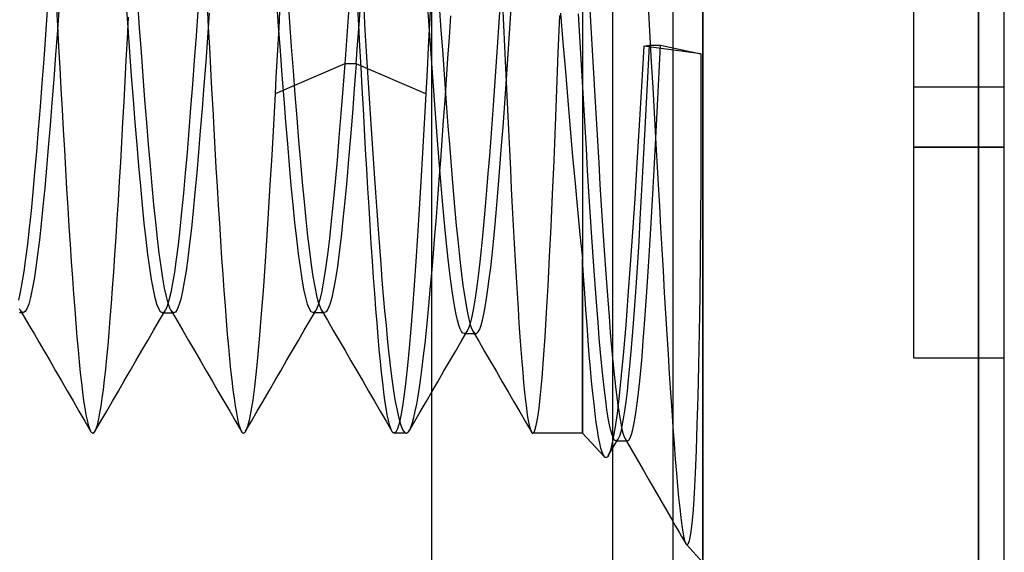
# Model space of a CAD drawing. Header units: millimetres. Extents: x 0 to 93, y 0 to 191.
# Tile 120 of 148: x 89.73 to 93, y 156.15 to 157.92. Entities that reach past the tile are written whole.
import ezdxf

# ---------------------------------------------------------------- set-up
doc = ezdxf.new("R2010")
doc.units = ezdxf.units.MM
doc.layers.add('MAIN-1', color=7, linetype='Continuous')
doc.layers.add('MAIN-2', color=7, linetype='Continuous')

msp = doc.modelspace()

# ---------------------------------------------------------------- linework, layer by layer
at = {"layer": 'MAIN-1'}
for p, q in [((92, 5), (92, 187.5)), ((93, 5), (93, 187.5)), ((91.1, 16.6), (91.1, 183.1)), ((91.9, 183.1), (91.9, 16.6)), ((91.9, 156.5699), (91.904, 156.5146)), ((91.904, 156.5146), (91.9079, 156.4639)), ((91.9079, 156.4639), (91.9117, 156.4175)), ((91.9117, 156.4175), (91.9154, 156.375)), ((91.9154, 156.375), (91.9191, 156.3364)), ((91.9191, 156.3364), (91.9227, 156.3016)), ((91.9227, 156.3016), (91.9262, 156.2707)), ((91.9262, 156.2707), (91.9298, 156.244)), ((91.9, 156.2575), (91.9071, 156.2452)), ((91.9071, 156.2452), (91.9147, 156.2321)), ((91.9147, 156.2321), (91.922, 156.2194)), ((91.9298, 156.244), (91.9333, 156.2216)), ((91.922, 156.2194), (91.9292, 156.207)), ((91.9292, 156.207), (91.9363, 156.1947)), ((91.9333, 156.2216), (91.9367, 156.2037)), ((91.9367, 156.2037), (91.9401, 156.1906)), ((91.9363, 156.1947), (91.9435, 156.1823)), ((91.9401, 156.1906), (91.9434, 156.1823)), ((91.9434, 156.1823), (91.9437, 156.1818)), ((91.9437, 156.1818), (91.9439, 156.1814)), ((91.9439, 156.1814), (91.9442, 156.1811)), ((91.9442, 156.1811), (91.9444, 156.1807)), ((91.9444, 156.1807), (91.9447, 156.1804)), ((91.9447, 156.1804), (91.945, 156.1801)), ((92, 156.1211), (91.945, 156.1801))]:
    msp.add_line(p, q, dxfattribs=at)
at = {"layer": 'MAIN-2'}
for p, q in [((92, 187.5), (92, 0)), ((91.1, 16.6), (91.1, 183.1)), ((91.7, 167.05), (91.7, 23.45)), ((92.9148, 155.14), (92.9148, 160.96)), ((92.9148, 160.96), (92.9148, 155.14)), ((91.6, 159.5067), (91.6, 156.55)), ((92.7, 157.7), (92.7, 158.4)), ((90.6289, 157.9148), (90.6229, 157.9975)), ((89.8539, 157.9748), (89.8577, 157.9038)), ((89.8633, 157.9708), (89.8573, 157.8878)), ((90.0919, 157.898), (90.0859, 157.9806)), ((90.1303, 157.8959), (90.1243, 157.9772)), ((90.3544, 157.9697), (90.3582, 157.8993)), ((90.5917, 157.9009), (90.5857, 157.9834)), ((90.8246, 157.9618), (90.82, 157.8996)), ((90.8576, 157.9062), (90.8538, 157.978)), ((90.8586, 157.9056), (90.8633, 157.9708)), ((91.0967, 157.9898), (91.0926, 157.9105)), ((91.3265, 157.9814), (91.3221, 157.9142)), ((91.335, 157.9754), (91.3383, 157.9043)), ((91.3588, 157.8932), (91.3633, 157.9615)), ((91.6233, 157.9758), (91.6277, 157.8984)), ((89.824, 157.9548), (89.818, 157.8726)), ((90.0898, 157.8594), (90.0936, 157.9306)), ((90.3237, 157.9513), (90.3177, 157.869)), ((90.3614, 157.9447), (90.3555, 157.8634)), ((90.5949, 157.9513), (90.592, 157.8959)), ((90.8739, 157.9587), (90.8782, 157.8877)), ((91.0924, 157.887), (91.088, 157.9503)), ((91.1258, 157.9537), (91.1305, 157.8877)), ((91.1584, 157.8646), (91.1632, 157.9355)), ((91.5199, 157.8127), (91.5247, 157.9361)), ((91.5273, 157.9442), (91.5352, 157.8468)), ((91.5914, 157.8666), (91.5871, 157.9422)), ((91.8191, 157.9474), (91.8238, 157.8649)), ((89.8577, 157.9038), (89.8616, 157.8329)), ((90.0979, 157.8163), (90.0919, 157.898)), ((90.1362, 157.815), (90.1303, 157.8959)), ((90.3582, 157.8993), (90.3619, 157.8296)), ((90.592, 157.8959), (90.589, 157.8406)), ((90.5977, 157.8193), (90.5917, 157.9009)), ((90.6349, 157.833), (90.6289, 157.9148)), ((90.82, 157.8996), (90.8155, 157.8377)), ((90.8539, 157.8407), (90.8586, 157.9056)), ((90.8614, 157.8351), (90.8576, 157.9062)), ((91.0926, 157.9105), (91.0884, 157.8318)), ((91.3221, 157.9142), (91.3177, 157.8479)), ((91.3383, 157.9043), (91.3415, 157.8335)), ((91.6277, 157.8984), (91.6321, 157.8213)), ((89.818, 157.8726), (89.812, 157.7913)), ((89.8573, 157.8878), (89.8512, 157.8058)), ((90.3177, 157.869), (90.3117, 157.7877)), ((90.3555, 157.8634), (90.3496, 157.7832)), ((90.8782, 157.8877), (90.8825, 157.8173)), ((91.0968, 157.8245), (91.0924, 157.887)), ((91.1305, 157.8877), (91.1351, 157.8222)), ((91.1535, 157.7942), (91.1584, 157.8646)), ((91.3543, 157.8256), (91.3588, 157.8932)), ((91.5957, 157.7915), (91.5914, 157.8666)), ((91.8238, 157.8649), (91.8285, 157.7817)), ((89.8616, 157.8329), (89.8655, 157.7624)), ((90.0861, 157.7887), (90.0898, 157.8594)), ((90.3619, 157.8296), (90.3656, 157.7608)), ((90.589, 157.8406), (90.5859, 157.7857)), ((90.6409, 157.7525), (90.6349, 157.833)), ((90.8155, 157.8377), (90.8109, 157.7765)), ((90.8491, 157.7765), (90.8539, 157.8407)), ((90.8652, 157.7647), (90.8614, 157.8351)), ((91.0884, 157.8318), (91.0843, 157.7539)), ((91.3177, 157.8479), (91.3133, 157.7825)), ((91.3415, 157.8335), (91.3448, 157.7632)), ((91.5352, 157.8468), (91.5432, 157.7502)), ((91.804, 157.8346), (91.7961, 157.7015)), ((91.804, 157.8346), (91.8209, 157.8383)), ((91.993, 157.8092), (91.804, 157.8346)), ((91.8209, 157.8383), (91.8168, 157.7524)), ((91.8209, 157.8383), (91.8591, 157.8383)), ((91.8547, 157.7484), (91.8591, 157.8383)), ((91.8591, 157.8383), (91.993, 157.8092)), ((89.8512, 157.8058), (89.8452, 157.7253)), ((90.1039, 157.736), (90.0979, 157.8163)), ((90.1422, 157.7352), (90.1362, 157.815)), ((90.6037, 157.739), (90.5977, 157.8193)), ((90.8825, 157.8173), (90.8868, 157.7477)), ((91.1012, 157.7629), (91.0968, 157.8245)), ((91.1351, 157.8222), (91.1398, 157.7573)), ((91.3498, 157.7589), (91.3543, 157.8256)), ((91.5151, 157.6906), (91.5199, 157.8127)), ((91.6321, 157.8213), (91.6365, 157.7448)), ((91.993, 157.8092), (91.9932, 157.6672)), ((89.812, 157.7913), (89.806, 157.7116)), ((90.0823, 157.7186), (90.0861, 157.7887)), ((90.3117, 157.7877), (90.3057, 157.708)), ((90.3496, 157.7832), (90.3437, 157.7047)), ((90.8109, 157.7765), (90.5799, 157.677)), ((90.5859, 157.7857), (90.5829, 157.7311)), ((90.8109, 157.7765), (90.8046, 157.6925)), ((90.8492, 157.7765), (90.8109, 157.7765)), ((90.8492, 157.7765), (90.8428, 157.693)), ((91.0802, 157.677), (90.8491, 157.7765)), ((90.869, 157.6951), (90.8652, 157.7647)), ((91.1487, 157.7246), (91.1535, 157.7942)), ((91.3133, 157.7825), (91.3089, 157.7181)), ((91.5999, 157.7166), (91.5957, 157.7915)), ((91.8285, 157.7817), (91.8333, 157.6978)), ((89.8655, 157.7624), (89.8693, 157.6927)), ((90.1099, 157.6574), (90.1039, 157.736)), ((90.1481, 157.657), (90.1422, 157.7352)), ((90.3656, 157.7608), (90.3693, 157.693)), ((90.6097, 157.6604), (90.6037, 157.739)), ((90.6469, 157.6735), (90.6409, 157.7525)), ((90.8868, 157.7477), (90.8911, 157.6788)), ((91.0843, 157.7539), (91.0802, 157.677)), ((91.1057, 157.702), (91.1012, 157.7629)), ((91.1398, 157.7573), (91.1444, 157.6934)), ((91.3448, 157.7632), (91.348, 157.6937)), ((91.3453, 157.6933), (91.3498, 157.7589)), ((91.5432, 157.7502), (91.5512, 157.6546)), ((91.6365, 157.7448), (91.6408, 157.6691)), ((91.8168, 157.7524), (91.8126, 157.6672)), ((91.8504, 157.6599), (91.8547, 157.7484)), ((89.806, 157.7116), (89.8, 157.6337)), ((89.8452, 157.7253), (89.8392, 157.6469)), ((90.0786, 157.6497), (90.0823, 157.7186)), ((90.3057, 157.708), (90.2997, 157.6303)), ((90.3437, 157.7047), (90.3377, 157.6282)), ((90.5829, 157.7311), (90.5799, 157.677)), ((91.1101, 157.6415), (91.1057, 157.702)), ((91.1439, 157.656), (91.1487, 157.7246)), ((91.3089, 157.7181), (91.3045, 157.6546)), ((91.6043, 157.6417), (91.5999, 157.7166)), ((91.7961, 157.7015), (91.7884, 157.5724)), ((92.7, 157.5), (92.7, 157.7)), ((92.7, 157.7), (92.7, 157.7)), ((92.7, 157.7), (93, 157.7)), ((92.7, 157.7), (92.7, 157.7)), ((93, 157.7), (93, 157.7)), ((93, 157.7), (93, 157.7)), ((89.8693, 157.6927), (89.8731, 157.6241)), ((90.3693, 157.693), (90.3729, 157.6261)), ((90.5799, 157.677), (90.5742, 157.5736)), ((90.6529, 157.5964), (90.6469, 157.6735)), ((90.8046, 157.6925), (90.7982, 157.6108)), ((90.8428, 157.693), (90.8365, 157.612)), ((90.8728, 157.6264), (90.869, 157.6951)), ((90.8911, 157.6788), (90.8954, 157.6106)), ((91.0802, 157.677), (91.0746, 157.5776)), ((91.1444, 157.6934), (91.149, 157.6307)), ((91.3408, 157.629), (91.3453, 157.6933)), ((91.348, 157.6937), (91.3512, 157.6251)), ((91.5104, 157.5709), (91.5151, 157.6906)), ((91.6408, 157.6691), (91.6451, 157.5942)), ((91.8126, 157.6672), (91.8083, 157.5828)), ((91.8333, 157.6978), (91.838, 157.6139)), ((91.9932, 157.6672), (91.993, 157.5275)), ((89.8, 157.6337), (89.794, 157.5581)), ((89.8392, 157.6469), (89.8332, 157.5711)), ((90.0749, 157.582), (90.0786, 157.6497)), ((90.1159, 157.5811), (90.1099, 157.6574)), ((90.1541, 157.581), (90.1481, 157.657)), ((90.6157, 157.5841), (90.6097, 157.6604)), ((91.1146, 157.5817), (91.1101, 157.6415)), ((91.1391, 157.5885), (91.1439, 157.656)), ((91.3045, 157.6546), (91.3, 157.5921)), ((91.5512, 157.6546), (91.5592, 157.5607)), ((91.6086, 157.5673), (91.6043, 157.6417)), ((91.846, 157.5729), (91.8504, 157.6599)), ((89.8731, 157.6241), (89.8769, 157.5566)), ((90.2997, 157.6303), (90.2937, 157.5549)), ((90.3377, 157.6282), (90.3318, 157.5541)), ((90.3729, 157.6261), (90.3765, 157.5603)), ((90.7982, 157.6108), (90.7918, 157.532)), ((90.8365, 157.612), (90.8302, 157.5339)), ((90.8765, 157.5588), (90.8728, 157.6264)), ((90.8954, 157.6106), (90.8997, 157.5434)), ((91.149, 157.6307), (91.1537, 157.5695)), ((91.3363, 157.5662), (91.3408, 157.629)), ((91.3512, 157.6251), (91.3544, 157.5575)), ((91.838, 157.6139), (91.8427, 157.5315)), ((89.8332, 157.5711), (89.8273, 157.4985)), ((90.0712, 157.5154), (90.0749, 157.582)), ((90.1219, 157.5076), (90.1159, 157.5811)), ((90.1601, 157.5079), (90.1541, 157.581)), ((90.5742, 157.5736), (90.5686, 157.4727)), ((90.6217, 157.5103), (90.6157, 157.5841)), ((90.659, 157.5217), (90.6529, 157.5964)), ((91.0746, 157.5776), (91.069, 157.4803)), ((91.1191, 157.5231), (91.1146, 157.5817)), ((91.1344, 157.522), (91.1391, 157.5885)), ((91.1537, 157.5695), (91.1583, 157.5097)), ((91.3, 157.5921), (91.2955, 157.5305)), ((91.5056, 157.4549), (91.5104, 157.5709)), ((91.6451, 157.5942), (91.6495, 157.5204)), ((91.7884, 157.5724), (91.7808, 157.4479)), ((91.8083, 157.5828), (91.804, 157.4993)), ((91.8416, 157.4877), (91.846, 157.5729)), ((89.794, 157.5581), (89.788, 157.4853)), ((89.8769, 157.5566), (89.8806, 157.4902)), ((90.2937, 157.5549), (90.2877, 157.4824)), ((90.3318, 157.5541), (90.3259, 157.4827)), ((90.3765, 157.5603), (90.3801, 157.4955)), ((90.8803, 157.4922), (90.8765, 157.5588)), ((90.8997, 157.5434), (90.9041, 157.4772)), ((91.3317, 157.5052), (91.3363, 157.5662)), ((91.3544, 157.5575), (91.3576, 157.4911)), ((91.5592, 157.5607), (91.5673, 157.4688)), ((91.6129, 157.4941), (91.6086, 157.5673)), ((90.0675, 157.45), (90.0712, 157.5154)), ((90.1279, 157.4371), (90.1219, 157.5076)), ((90.166, 157.4379), (90.1601, 157.5079)), ((90.6277, 157.4396), (90.6217, 157.5103)), ((90.665, 157.45), (90.659, 157.5217)), ((90.7918, 157.532), (90.7855, 157.4565)), ((90.8302, 157.5339), (90.8239, 157.4592)), ((91.1236, 157.4664), (91.1191, 157.5231)), ((91.1296, 157.4566), (91.1344, 157.522)), ((91.1583, 157.5097), (91.1629, 157.4516)), ((91.2955, 157.5305), (91.291, 157.4703)), ((91.3272, 157.4461), (91.3317, 157.5052)), ((91.6495, 157.5204), (91.6538, 157.4476)), ((91.8427, 157.5315), (91.8472, 157.4522)), ((91.993, 157.5275), (91.9925, 157.3908)), ((89.788, 157.4853), (89.782, 157.4157)), ((89.8273, 157.4985), (89.8214, 157.4295)), ((89.8806, 157.4902), (89.8843, 157.4249)), ((90.2877, 157.4824), (90.2817, 157.413)), ((90.3259, 157.4827), (90.32, 157.4143)), ((90.3801, 157.4955), (90.3837, 157.4317)), ((90.5686, 157.4727), (90.5629, 157.3749)), ((90.8841, 157.4268), (90.8803, 157.4922)), ((90.9041, 157.4772), (90.9084, 157.4124)), ((91.069, 157.4803), (91.0635, 157.3856)), ((91.291, 157.4703), (91.2864, 157.4118)), ((91.3576, 157.4911), (91.3608, 157.4259)), ((91.6172, 157.4225), (91.6129, 157.4941)), ((91.804, 157.4993), (91.7997, 157.4173)), ((91.8371, 157.4047), (91.8416, 157.4877)), ((93, 157.5), (92.7, 157.5)), ((92.7, 157.5), (93, 157.5)), ((92.7, 156.8), (92.7, 157.5)), ((90.0636, 157.3856), (90.0675, 157.45)), ((90.1339, 157.3701), (90.1279, 157.4371)), ((90.172, 157.3715), (90.166, 157.4379)), ((90.6337, 157.3723), (90.6277, 157.4396)), ((90.671, 157.3819), (90.665, 157.45)), ((90.7855, 157.4565), (90.7791, 157.3848)), ((90.8239, 157.4592), (90.8177, 157.3884)), ((91.128, 157.4117), (91.1236, 157.4664)), ((91.1249, 157.3921), (91.1296, 157.4566)), ((91.1629, 157.4516), (91.1675, 157.3952)), ((91.3227, 157.3891), (91.3272, 157.4461)), ((91.5007, 157.3434), (91.5056, 157.4549)), ((91.5673, 157.4688), (91.5754, 157.3795)), ((91.6538, 157.4476), (91.6581, 157.3761)), ((91.7808, 157.4479), (91.7733, 157.3294)), ((91.8472, 157.4522), (91.8514, 157.3767)), ((89.782, 157.4157), (89.776, 157.3498)), ((89.8214, 157.4295), (89.8155, 157.3641)), ((89.8843, 157.4249), (89.888, 157.3607)), ((90.2817, 157.413), (90.2757, 157.3472)), ((90.32, 157.4143), (90.3141, 157.3493)), ((90.3837, 157.4317), (90.3874, 157.3689)), ((90.8879, 157.3628), (90.8841, 157.4268)), ((90.9084, 157.4124), (90.9128, 157.349)), ((91.1325, 157.3591), (91.128, 157.4117)), ((91.2864, 157.4118), (91.2819, 157.3559)), ((91.3608, 157.4259), (91.3639, 157.3621)), ((91.6215, 157.3527), (91.6172, 157.4225)), ((91.7997, 157.4173), (91.7953, 157.3375)), ((91.8327, 157.3245), (91.8371, 157.4047)), ((90.0598, 157.3225), (90.0636, 157.3856)), ((90.5629, 157.3749), (90.5572, 157.2806)), ((90.6397, 157.3089), (90.6337, 157.3723)), ((90.677, 157.3182), (90.671, 157.3819)), ((90.7791, 157.3848), (90.7728, 157.3172)), ((90.8177, 157.3884), (90.8114, 157.3217)), ((91.0635, 157.3856), (91.0579, 157.2939)), ((91.1201, 157.3288), (91.1249, 157.3921)), ((91.1675, 157.3952), (91.1722, 157.341)), ((91.3182, 157.3344), (91.3227, 157.3891)), ((91.5754, 157.3795), (91.5836, 157.2931)), ((91.6581, 157.3761), (91.6625, 157.3062)), ((91.8514, 157.3767), (91.8554, 157.3039)), ((91.9925, 157.3908), (91.9916, 157.2575)), ((89.776, 157.3498), (89.77, 157.2879)), ((89.8155, 157.3641), (89.8096, 157.3025)), ((89.888, 157.3607), (89.8918, 157.2978)), ((90.1399, 157.3068), (90.1339, 157.3701)), ((90.1779, 157.309), (90.172, 157.3715)), ((90.2757, 157.3472), (90.2697, 157.2853)), ((90.3141, 157.3493), (90.3082, 157.2881)), ((90.3874, 157.3689), (90.3912, 157.3074)), ((90.8917, 157.3002), (90.8879, 157.3628)), ((90.9128, 157.349), (90.9172, 157.2872)), ((91.1369, 157.3084), (91.1325, 157.3591)), ((91.1722, 157.341), (91.1768, 157.2889)), ((91.2819, 157.3559), (91.2773, 157.3027)), ((91.3639, 157.3621), (91.3671, 157.2998)), ((91.4958, 157.2367), (91.5007, 157.3434)), ((91.6257, 157.2844), (91.6215, 157.3527)), ((90.0559, 157.2608), (90.0598, 157.3225)), ((90.1459, 157.2478), (90.1399, 157.3068)), ((90.1838, 157.2507), (90.1779, 157.309)), ((90.3912, 157.3074), (90.395, 157.2472)), ((90.6457, 157.2497), (90.6397, 157.3089)), ((90.6829, 157.2589), (90.677, 157.3182)), ((90.7728, 157.3172), (90.7664, 157.2543)), ((90.8114, 157.3217), (90.8052, 157.2596)), ((91.1153, 157.2669), (91.1201, 157.3288)), ((91.1414, 157.2598), (91.1369, 157.3084)), ((91.3136, 157.282), (91.3182, 157.3344)), ((91.7733, 157.3294), (91.766, 157.2176)), ((91.7953, 157.3375), (91.7909, 157.2605)), ((91.8283, 157.2475), (91.8327, 157.3245)), ((89.77, 157.2879), (89.7639, 157.2304)), ((89.8096, 157.3025), (89.8037, 157.245)), ((89.8918, 157.2978), (89.8955, 157.2365)), ((90.2697, 157.2853), (90.2637, 157.2278)), ((90.3082, 157.2881), (90.3022, 157.2311)), ((90.5572, 157.2806), (90.5515, 157.1901)), ((90.8954, 157.2391), (90.8917, 157.3002)), ((90.9172, 157.2872), (90.9215, 157.227)), ((91.0579, 157.2939), (91.0524, 157.2056)), ((91.1768, 157.2889), (91.1814, 157.2392)), ((91.2773, 157.3027), (91.2728, 157.2525)), ((91.3091, 157.2323), (91.3136, 157.282)), ((91.3671, 157.2998), (91.3702, 157.239)), ((91.5836, 157.2931), (91.5918, 157.21)), ((91.63, 157.2177), (91.6257, 157.2844)), ((91.6625, 157.3062), (91.6668, 157.2382)), ((91.8554, 157.3039), (91.8594, 157.2323)), ((89.8037, 157.245), (89.7978, 157.1919)), ((90.0521, 157.2008), (90.0559, 157.2608)), ((90.1519, 157.1932), (90.1459, 157.2478)), ((90.1897, 157.1967), (90.1838, 157.2507)), ((90.395, 157.2472), (90.3988, 157.1886)), ((90.6517, 157.1952), (90.6457, 157.2497)), ((90.6889, 157.2042), (90.6829, 157.2589)), ((90.7664, 157.2543), (90.7601, 157.1963)), ((90.8052, 157.2596), (90.799, 157.2024)), ((91.1105, 157.2066), (91.1153, 157.2669)), ((91.1458, 157.2133), (91.1414, 157.2598)), ((91.2728, 157.2525), (91.2684, 157.2052)), ((91.7909, 157.2605), (91.7866, 157.1867)), ((91.8239, 157.1738), (91.8283, 157.2475)), ((91.9916, 157.2575), (91.9904, 157.1279)), ((89.7639, 157.2304), (89.7579, 157.1776)), ((89.8955, 157.2365), (89.8993, 157.1771)), ((90.2637, 157.2278), (90.2577, 157.1751)), ((90.3022, 157.2311), (90.2963, 157.1788)), ((90.8993, 157.1798), (90.8954, 157.2391)), ((90.9215, 157.227), (90.9259, 157.1687)), ((91.1503, 157.1694), (91.1458, 157.2133)), ((91.1814, 157.2392), (91.1861, 157.1921)), ((91.3045, 157.1853), (91.3091, 157.2323)), ((91.3702, 157.239), (91.3734, 157.1799)), ((91.491, 157.1351), (91.4958, 157.2367)), ((91.5918, 157.21), (91.6, 157.1305)), ((91.6344, 157.1525), (91.63, 157.2177)), ((91.6668, 157.2382), (91.6711, 157.1727)), ((91.766, 157.2176), (91.7586, 157.1104)), ((91.8594, 157.2323), (91.8635, 157.1606)), ((89.7579, 157.1776), (89.7519, 157.1297)), ((89.7978, 157.1919), (89.7919, 157.1434)), ((89.8993, 157.1771), (89.9032, 157.1196)), ((90.0482, 157.1425), (90.0521, 157.2008)), ((90.1579, 157.1436), (90.1519, 157.1932)), ((90.1956, 157.1475), (90.1897, 157.1967)), ((90.2963, 157.1788), (90.2904, 157.1314)), ((90.3988, 157.1886), (90.4026, 157.1316)), ((90.5515, 157.1901), (90.5456, 157.1037)), ((90.6577, 157.1456), (90.6517, 157.1952)), ((90.6948, 157.1543), (90.6889, 157.2042)), ((90.7601, 157.1963), (90.7538, 157.1436)), ((90.799, 157.2024), (90.7928, 157.1503)), ((90.9031, 157.1223), (90.8993, 157.1798)), ((91.0524, 157.2056), (91.0469, 157.1213)), ((91.1057, 157.1482), (91.1105, 157.2066)), ((91.1861, 157.1921), (91.1907, 157.1478)), ((91.2684, 157.2052), (91.2639, 157.1608)), ((91.3, 157.1413), (91.3045, 157.1853)), ((91.3734, 157.1799), (91.3766, 157.1227)), ((91.7866, 157.1867), (91.7823, 157.1166)), ((89.7919, 157.1434), (89.786, 157.0998)), ((90.1639, 157.0992), (90.1579, 157.1436)), ((90.2015, 157.1034), (90.1956, 157.1475)), ((90.2577, 157.1751), (90.2517, 157.1275)), ((90.6637, 157.1012), (90.6577, 157.1456)), ((90.7007, 157.1094), (90.6948, 157.1543)), ((90.7538, 157.1436), (90.7474, 157.0968)), ((90.7928, 157.1503), (90.7866, 157.1036)), ((90.9259, 157.1687), (90.9303, 157.1123)), ((91.1009, 157.0919), (91.1057, 157.1482)), ((91.1547, 157.1283), (91.1503, 157.1694)), ((91.1907, 157.1478), (91.1954, 157.1063)), ((91.2639, 157.1608), (91.2595, 157.1194)), ((91.6387, 157.0895), (91.6344, 157.1525)), ((91.6711, 157.1727), (91.6754, 157.11)), ((91.8195, 157.1034), (91.8239, 157.1738)), ((91.8635, 157.1606), (91.8676, 157.0888)), ((89.7519, 157.1297), (89.7459, 157.0869)), ((89.9032, 157.1196), (89.9071, 157.0644)), ((90.0444, 157.0861), (90.0482, 157.1425)), ((90.2517, 157.1275), (90.2457, 157.0851)), ((90.2904, 157.1314), (90.2845, 157.0892)), ((90.4026, 157.1316), (90.4064, 157.0766)), ((90.9069, 157.0668), (90.9031, 157.1223)), ((90.9303, 157.1123), (90.9347, 157.0579)), ((91.0469, 157.1213), (91.0413, 157.0414)), ((91.1591, 157.0902), (91.1547, 157.1283)), ((91.2595, 157.1194), (91.2551, 157.0811)), ((91.2955, 157.1003), (91.3, 157.1413)), ((91.3766, 157.1227), (91.3798, 157.0675)), ((91.486, 157.0394), (91.491, 157.1351)), ((91.6, 156.55), (91.6, 157.1305)), ((91.6037, 157.0721), (91.6, 157.1305)), ((91.7586, 157.1104), (91.7511, 157.0066)), ((91.7823, 157.1166), (91.778, 157.0504)), ((91.9904, 157.1279), (91.989, 157.0034)), ((89.7459, 157.0869), (89.7399, 157.0496)), ((89.786, 157.0998), (89.7801, 157.0612)), ((90.0406, 157.032), (90.0444, 157.0861)), ((90.1699, 157.0604), (90.1639, 157.0992)), ((90.2074, 157.0646), (90.2015, 157.1034)), ((90.2457, 157.0851), (90.2397, 157.0482)), ((90.2845, 157.0892), (90.2786, 157.0524)), ((90.5456, 157.1037), (90.5398, 157.0221)), ((90.6697, 157.062), (90.6637, 157.1012)), ((90.7066, 157.0698), (90.7007, 157.1094)), ((90.7474, 157.0968), (90.7411, 157.0561)), ((90.7866, 157.1036), (90.7804, 157.0626)), ((91.0962, 157.038), (91.1009, 157.0919)), ((91.1636, 157.0551), (91.1591, 157.0902)), ((91.1954, 157.1063), (91.2, 157.0681)), ((91.2551, 157.0811), (91.2506, 157.0457)), ((91.2909, 157.0626), (91.2955, 157.1003)), ((91.643, 157.0291), (91.6387, 157.0895)), ((91.6754, 157.11), (91.6796, 157.05)), ((91.8152, 157.0362), (91.8195, 157.1034)), ((91.8676, 157.0888), (91.8717, 157.0175)), ((89.7399, 157.0496), (89.7339, 157.0179)), ((89.7801, 157.0612), (89.7742, 157.028)), ((89.9071, 157.0644), (89.9109, 157.0117)), ((90.1759, 157.0272), (90.1699, 157.0604)), ((90.2133, 157.0312), (90.2074, 157.0646)), ((90.2397, 157.0482), (90.2337, 157.0169)), ((90.2786, 157.0524), (90.2727, 157.021)), ((90.4064, 157.0766), (90.4102, 157.0236)), ((90.6757, 157.0284), (90.6697, 157.062)), ((90.7125, 157.0357), (90.7066, 157.0698)), ((90.7411, 157.0561), (90.7348, 157.0219)), ((90.7804, 157.0626), (90.7741, 157.0278)), ((90.9107, 157.0137), (90.9069, 157.0668)), ((90.9347, 157.0579), (90.9391, 157.0057)), ((91.168, 157.0228), (91.1636, 157.0551)), ((91.2, 157.0681), (91.2046, 157.0332)), ((91.2506, 157.0457), (91.2462, 157.0135)), ((91.2864, 157.0281), (91.2909, 157.0626)), ((91.3798, 157.0675), (91.3829, 157.0144)), ((91.6075, 157.0154), (91.6037, 157.0721)), ((91.6796, 157.05), (91.6838, 156.9924)), ((91.778, 157.0504), (91.7738, 156.9881)), ((89.7339, 157.0179), (89.7279, 156.9921)), ((89.7742, 157.028), (89.7682, 157.0003)), ((90.0368, 156.9802), (90.0406, 157.032)), ((90.1819, 156.9997), (90.1759, 157.0272)), ((90.2193, 157.0034), (90.2133, 157.0312)), ((90.2337, 157.0169), (90.2277, 156.9914)), ((90.2727, 157.021), (90.2668, 156.9951)), ((90.4102, 157.0236), (90.4139, 156.9729)), ((90.5398, 157.0221), (90.534, 156.9459)), ((90.6817, 157.0005), (90.6757, 157.0284)), ((90.7184, 157.007), (90.7125, 157.0357)), ((90.7348, 157.0219), (90.7284, 156.9942)), ((90.7741, 157.0278), (90.7679, 156.9993)), ((90.9145, 156.9631), (90.9107, 157.0137)), ((91.0413, 157.0414), (91.0357, 156.9662)), ((91.0915, 156.9865), (91.0962, 157.038)), ((91.1725, 156.9934), (91.168, 157.0228)), ((91.2046, 157.0332), (91.2093, 157.0017)), ((91.2462, 157.0135), (91.2417, 156.9846)), ((91.2818, 156.997), (91.2864, 157.0281)), ((91.3829, 157.0144), (91.3861, 156.9636)), ((91.481, 156.9505), (91.486, 157.0394)), ((91.6113, 156.9608), (91.6075, 157.0154)), ((91.6473, 156.9716), (91.643, 157.0291)), ((91.8108, 156.9724), (91.8152, 157.0362)), ((91.8717, 157.0175), (91.8758, 156.9474)), ((89.7682, 157.0003), (89.7623, 156.9786)), ((89.9109, 157.0117), (89.9148, 156.9615)), ((90.0331, 156.9309), (90.0368, 156.9802)), ((90.1879, 156.9782), (90.1819, 156.9997)), ((90.2252, 156.9812), (90.2193, 157.0034)), ((90.2277, 156.9914), (90.2217, 156.9718)), ((90.2311, 156.9649), (90.2252, 156.9812)), ((90.2668, 156.9951), (90.261, 156.975)), ((90.6877, 156.9786), (90.6817, 157.0005)), ((90.7243, 156.984), (90.7184, 157.007)), ((90.7284, 156.9942), (90.7221, 156.9732)), ((90.7301, 156.9668), (90.7243, 156.984)), ((90.7679, 156.9993), (90.7617, 156.9772)), ((90.9391, 157.0057), (90.9435, 156.9559)), ((91.0868, 156.9377), (91.0915, 156.9865)), ((91.1769, 156.9672), (91.1725, 156.9934)), ((91.2093, 157.0017), (91.2139, 156.9738)), ((91.2417, 156.9846), (91.2372, 156.9591)), ((91.2772, 156.9694), (91.2818, 156.997)), ((91.6838, 156.9924), (91.6881, 156.9371)), ((91.7511, 157.0066), (91.7436, 156.909)), ((91.7738, 156.9881), (91.7695, 156.9294)), ((91.989, 157.0034), (91.9872, 156.8854)), ((89.7315, 156.9504), (89.7347, 156.9504)), ((89.7332, 156.9606), (89.7322, 156.9627)), ((89.7342, 156.9588), (89.7332, 156.9606)), ((89.7341, 156.959), (89.7497, 156.9322)), ((89.7353, 156.9571), (89.7342, 156.9588)), ((89.7347, 156.9504), (89.7378, 156.9504)), ((89.7364, 156.9556), (89.7353, 156.9571)), ((89.7374, 156.9543), (89.7364, 156.9556)), ((89.7384, 156.9532), (89.7374, 156.9543)), ((89.7378, 156.9504), (89.741, 156.9504)), ((89.7444, 156.9504), (89.7384, 156.9532)), ((89.741, 156.9504), (89.7442, 156.9504)), ((89.7503, 156.9536), (89.7444, 156.9504)), ((89.7563, 156.963), (89.7503, 156.9536)), ((89.7623, 156.9786), (89.7563, 156.963)), ((89.9148, 156.9615), (89.9186, 156.9139)), ((90.1939, 156.9626), (90.1879, 156.9782)), ((90.2, 156.9532), (90.1939, 156.9626)), ((90.1962, 156.9248), (90.2157, 156.9583)), ((90.206, 156.95), (90.2, 156.9532)), ((90.2076, 156.9503), (90.206, 156.95)), ((90.206, 156.95), (90.2092, 156.95)), ((90.2092, 156.951), (90.2076, 156.9503)), ((90.2108, 156.9521), (90.2092, 156.951)), ((90.2092, 156.95), (90.2124, 156.95)), ((90.2124, 156.9538), (90.2108, 156.9521)), ((90.214, 156.9558), (90.2124, 156.9538)), ((90.2124, 156.95), (90.2156, 156.95)), ((90.2157, 156.9584), (90.214, 156.9558)), ((90.2156, 156.95), (90.2188, 156.95)), ((90.2217, 156.9718), (90.2157, 156.9584)), ((90.2188, 156.95), (90.222, 156.95)), ((90.222, 156.95), (90.2251, 156.95)), ((90.2251, 156.95), (90.2283, 156.95)), ((90.2283, 156.95), (90.2315, 156.95)), ((90.2341, 156.9588), (90.2311, 156.9649)), ((90.2315, 156.95), (90.2347, 156.95)), ((90.2372, 156.9543), (90.2341, 156.9588)), ((90.2343, 156.9586), (90.2538, 156.9249)), ((90.2347, 156.95), (90.2378, 156.95)), ((90.2402, 156.9514), (90.2372, 156.9543)), ((90.2378, 156.95), (90.241, 156.95)), ((90.2432, 156.9501), (90.2402, 156.9514)), ((90.241, 156.95), (90.2442, 156.95)), ((90.2462, 156.9504), (90.2432, 156.9501)), ((90.2492, 156.9523), (90.2462, 156.9504)), ((90.2551, 156.9607), (90.2492, 156.9523)), ((90.261, 156.975), (90.2551, 156.9607)), ((90.4139, 156.9729), (90.4177, 156.9247)), ((90.6937, 156.9628), (90.6877, 156.9786)), ((90.6997, 156.9533), (90.6937, 156.9628)), ((90.6962, 156.9252), (90.7157, 156.9587)), ((90.7057, 156.9502), (90.6997, 156.9533)), ((90.7074, 156.9504), (90.7057, 156.9502)), ((90.7058, 156.9502), (90.709, 156.9502)), ((90.7091, 156.9512), (90.7074, 156.9504)), ((90.709, 156.9502), (90.7122, 156.9502)), ((90.7107, 156.9524), (90.7091, 156.9512)), ((90.7124, 156.9541), (90.7107, 156.9524)), ((90.7122, 156.9502), (90.7153, 156.9502)), ((90.7141, 156.9562), (90.7124, 156.9541)), ((90.7157, 156.9588), (90.7141, 156.9562)), ((90.7153, 156.9502), (90.7185, 156.9502)), ((90.7221, 156.9732), (90.7157, 156.9588)), ((90.7185, 156.9502), (90.7217, 156.9502)), ((90.7217, 156.9502), (90.7249, 156.9502)), ((90.7249, 156.9502), (90.7281, 156.9502)), ((90.7281, 156.9502), (90.7313, 156.9502)), ((90.7323, 156.962), (90.7301, 156.9668)), ((90.7313, 156.9502), (90.7344, 156.9502)), ((90.7344, 156.958), (90.7323, 156.962)), ((90.7341, 156.9586), (90.7537, 156.925)), ((90.7366, 156.9549), (90.7344, 156.958)), ((90.7344, 156.9502), (90.7376, 156.9502)), ((90.7387, 156.9525), (90.7366, 156.9549)), ((90.7376, 156.9502), (90.7408, 156.9502)), ((90.7409, 156.951), (90.7387, 156.9525)), ((90.7408, 156.9502), (90.7439, 156.9502)), ((90.7431, 156.9503), (90.7409, 156.951)), ((90.7493, 156.9527), (90.7431, 156.9503)), ((90.7555, 156.9617), (90.7493, 156.9527)), ((90.7617, 156.9772), (90.7555, 156.9617)), ((90.9183, 156.9151), (90.9145, 156.9631)), ((90.9435, 156.9559), (90.948, 156.9086)), ((91.0357, 156.9662), (91.0302, 156.8965)), ((91.1814, 156.9443), (91.1769, 156.9672)), ((91.2139, 156.9738), (91.2185, 156.9493)), ((91.2185, 156.9493), (91.2231, 156.9284)), ((91.2372, 156.9591), (91.2328, 156.9372)), ((91.2727, 156.9454), (91.2772, 156.9694)), ((91.3861, 156.9636), (91.3892, 156.9153)), ((91.476, 156.8696), (91.481, 156.9505)), ((91.6151, 156.9083), (91.6113, 156.9608)), ((91.6516, 156.9171), (91.6473, 156.9716)), ((91.8064, 156.9125), (91.8108, 156.9724)), ((91.8758, 156.9474), (91.88, 156.8788)), ((89.7497, 156.9322), (89.7653, 156.9053)), ((90.0293, 156.8845), (90.0331, 156.9309)), ((90.1766, 156.8912), (90.1962, 156.9248)), ((90.2538, 156.9249), (90.2734, 156.8913)), ((90.4177, 156.9247), (90.4213, 156.8792)), ((90.534, 156.9459), (90.5283, 156.8757)), ((90.6767, 156.8916), (90.6962, 156.9252)), ((90.7537, 156.925), (90.7732, 156.8914)), ((90.9221, 156.8699), (90.9183, 156.9151)), ((91.0821, 156.8915), (91.0868, 156.9377)), ((91.1858, 156.9249), (91.1814, 156.9443)), ((91.1902, 156.909), (91.1858, 156.9249)), ((91.2231, 156.9284), (91.2277, 156.9112)), ((91.2284, 156.9188), (91.2239, 156.9039)), ((91.2328, 156.9372), (91.2284, 156.9188)), ((91.2635, 156.9086), (91.2681, 156.9251)), ((91.2681, 156.9251), (91.2727, 156.9454)), ((91.3892, 156.9153), (91.3923, 156.8698)), ((91.6558, 156.8658), (91.6516, 156.9171)), ((91.6881, 156.9371), (91.6924, 156.8844)), ((91.7695, 156.9294), (91.7652, 156.8738)), ((89.7653, 156.9053), (89.781, 156.8784)), ((89.9186, 156.9139), (89.9224, 156.869)), ((90.0256, 156.8409), (90.0293, 156.8845)), ((90.1571, 156.8576), (90.1766, 156.8912)), ((90.2734, 156.8913), (90.2929, 156.8577)), ((90.6572, 156.858), (90.6767, 156.8916)), ((90.7732, 156.8914), (90.7927, 156.8578)), ((90.948, 156.9086), (90.9524, 156.864)), ((91.0302, 156.8965), (91.0247, 156.8327)), ((91.0775, 156.8481), (91.0821, 156.8915)), ((91.1946, 156.8966), (91.1902, 156.909)), ((91.1991, 156.8876), (91.1946, 156.8966)), ((91.1978, 156.855), (91.2173, 156.8885)), ((91.2035, 156.8823), (91.1991, 156.8876)), ((91.2079, 156.8805), (91.2035, 156.8823)), ((91.2115, 156.8816), (91.2103, 156.881)), ((91.2126, 156.8825), (91.2115, 156.8816)), ((91.2138, 156.8837), (91.2126, 156.8825)), ((91.215, 156.8851), (91.2138, 156.8837)), ((91.2195, 156.8927), (91.215, 156.8851)), ((91.2239, 156.9039), (91.2195, 156.8927)), ((91.2277, 156.9112), (91.2323, 156.8977)), ((91.2323, 156.8977), (91.2369, 156.8881)), ((91.2366, 156.8887), (91.256, 156.8551)), ((91.2369, 156.8881), (91.2414, 156.8824)), ((91.2414, 156.8824), (91.246, 156.8805)), ((91.2492, 156.8814), (91.2498, 156.8818)), ((91.2498, 156.8818), (91.2544, 156.8869)), ((91.2544, 156.8869), (91.259, 156.8958)), ((91.259, 156.8958), (91.2635, 156.9086)), ((91.6189, 156.8581), (91.6151, 156.9083)), ((91.6924, 156.8844), (91.6967, 156.8345)), ((91.7436, 156.909), (91.7362, 156.821)), ((91.802, 156.8566), (91.8064, 156.9125)), ((91.9872, 156.8854), (91.9851, 156.7748)), ((89.781, 156.8784), (89.7966, 156.8515)), ((89.7966, 156.8515), (89.8123, 156.8246)), ((89.9224, 156.869), (89.9261, 156.8269)), ((90.1376, 156.8241), (90.1571, 156.8576)), ((90.2929, 156.8577), (90.3124, 156.8241)), ((90.4213, 156.8792), (90.425, 156.8366)), ((90.5283, 156.8757), (90.5227, 156.812)), ((90.6377, 156.8245), (90.6572, 156.858)), ((90.7927, 156.8578), (90.8122, 156.8242)), ((90.9258, 156.8275), (90.9221, 156.8699)), ((90.9524, 156.864), (90.9568, 156.8223)), ((91.1782, 156.8215), (91.1978, 156.855)), ((91.2091, 156.8806), (91.2079, 156.8805)), ((91.2079, 156.8805), (91.246, 156.8805)), ((91.2103, 156.881), (91.2091, 156.8806)), ((91.246, 156.8805), (91.2467, 156.8805)), ((91.2467, 156.8805), (91.2473, 156.8806)), ((91.2473, 156.8806), (91.2479, 156.8808)), ((91.2479, 156.8808), (91.2485, 156.881)), ((91.2485, 156.881), (91.2492, 156.8814)), ((91.256, 156.8551), (91.2754, 156.8216)), ((91.3923, 156.8698), (91.3954, 156.8274)), ((91.471, 156.7973), (91.476, 156.8696)), ((91.6227, 156.8103), (91.6189, 156.8581)), ((91.6601, 156.8176), (91.6558, 156.8658)), ((91.7652, 156.8738), (91.7609, 156.8214)), ((91.7976, 156.805), (91.802, 156.8566)), ((91.88, 156.8788), (91.884, 156.812)), ((89.8123, 156.8246), (89.8318, 156.7911)), ((89.9261, 156.8269), (89.9298, 156.7874)), ((90.0219, 156.8003), (90.0256, 156.8409)), ((90.1182, 156.7905), (90.1376, 156.8241)), ((90.3124, 156.8241), (90.3319, 156.7906)), ((90.425, 156.8366), (90.4286, 156.7969)), ((90.6182, 156.7909), (90.6377, 156.8245)), ((90.8122, 156.8242), (90.8317, 156.7906)), ((90.9296, 156.7881), (90.9258, 156.8275)), ((90.9568, 156.8223), (90.9612, 156.7835)), ((91.0247, 156.8327), (91.0192, 156.7751)), ((91.0729, 156.8073), (91.0775, 156.8481)), ((91.1587, 156.788), (91.1782, 156.8215)), ((91.2754, 156.8216), (91.2949, 156.788)), ((91.3954, 156.8274), (91.3985, 156.7878)), ((91.6643, 156.7726), (91.6601, 156.8176)), ((91.6967, 156.8345), (91.701, 156.7878)), ((91.7362, 156.821), (91.729, 156.743)), ((91.7609, 156.8214), (91.7565, 156.7726)), ((89.8318, 156.7911), (89.8512, 156.7575)), ((89.9298, 156.7874), (89.9335, 156.7508)), ((90.0181, 156.7626), (90.0219, 156.8003)), ((90.0987, 156.7569), (90.1182, 156.7905)), ((90.3319, 156.7906), (90.3514, 156.757)), ((90.4286, 156.7969), (90.4323, 156.7601)), ((90.5227, 156.812), (90.5171, 156.7547)), ((90.5987, 156.7574), (90.6182, 156.7909)), ((90.8317, 156.7906), (90.8512, 156.7571)), ((90.9333, 156.7514), (90.9296, 156.7881)), ((91.0682, 156.7694), (91.0729, 156.8073)), ((91.1392, 156.7545), (91.1587, 156.788)), ((91.2949, 156.788), (91.3143, 156.7545)), ((91.3985, 156.7878), (91.4016, 156.7511)), ((91.466, 156.7337), (91.471, 156.7973)), ((91.6266, 156.765), (91.6227, 156.8103)), ((91.701, 156.7878), (91.7053, 156.7445)), ((91.7932, 156.7576), (91.7976, 156.805)), ((91.884, 156.812), (91.8881, 156.7473)), ((92.7, 156.8), (92.7, 156.8)), ((92.7, 156.8), (93, 156.8)), ((93, 156.8), (93, 156.8)), ((89.8512, 156.7575), (89.8707, 156.724)), ((90.0143, 156.7277), (90.0181, 156.7626)), ((90.0792, 156.7234), (90.0987, 156.7569)), ((90.3514, 156.757), (90.3709, 156.7234)), ((90.4323, 156.7601), (90.436, 156.726)), ((90.5171, 156.7547), (90.5114, 156.7039)), ((90.5792, 156.7238), (90.5987, 156.7574)), ((90.8512, 156.7571), (90.8707, 156.7236)), ((90.937, 156.7175), (90.9333, 156.7514)), ((90.9612, 156.7835), (90.9655, 156.7474)), ((91.0192, 156.7751), (91.0137, 156.7238)), ((91.0636, 156.7342), (91.0682, 156.7694)), ((91.1197, 156.721), (91.1392, 156.7545)), ((91.3143, 156.7545), (91.3337, 156.721)), ((91.4016, 156.7511), (91.4046, 156.7173)), ((91.6305, 156.7225), (91.6266, 156.765)), ((91.6686, 156.731), (91.6643, 156.7726)), ((91.7565, 156.7726), (91.7522, 156.7284)), ((91.7889, 156.7144), (91.7932, 156.7576)), ((91.9851, 156.7748), (91.9827, 156.6724)), ((89.8707, 156.724), (89.8902, 156.6904)), ((89.9335, 156.7508), (89.9371, 156.717)), ((90.0104, 156.6956), (90.0143, 156.7277)), ((90.0598, 156.6899), (90.0792, 156.7234)), ((90.3709, 156.7234), (90.3904, 156.6899)), ((90.436, 156.726), (90.4398, 156.6945)), ((90.5598, 156.6903), (90.5792, 156.7238)), ((90.8707, 156.7236), (90.8902, 156.69)), ((90.9655, 156.7474), (90.9699, 156.7141)), ((91.0137, 156.7238), (91.0082, 156.6787)), ((91.059, 156.7019), (91.0636, 156.7342)), ((91.1002, 156.6875), (91.1197, 156.721)), ((91.3337, 156.721), (91.3531, 156.6875)), ((91.461, 156.6785), (91.466, 156.7337)), ((91.6344, 156.6831), (91.6305, 156.7225)), ((91.6729, 156.6928), (91.6686, 156.731)), ((91.7053, 156.7445), (91.7096, 156.7047)), ((91.729, 156.743), (91.7219, 156.6747)), ((91.7522, 156.7284), (91.748, 156.6891)), ((91.8881, 156.7473), (91.8922, 156.685)), ((89.8902, 156.6904), (89.9096, 156.657)), ((89.9371, 156.717), (89.9408, 156.686)), ((89.9408, 156.686), (89.9446, 156.658)), ((90.0065, 156.6663), (90.0104, 156.6956)), ((90.0404, 156.6565), (90.0598, 156.6899)), ((90.3904, 156.6899), (90.4098, 156.6564)), ((90.4398, 156.6945), (90.4436, 156.6658)), ((90.5114, 156.7039), (90.5057, 156.66)), ((90.5403, 156.6568), (90.5598, 156.6903)), ((90.8902, 156.69), (90.9095, 156.6566)), ((90.9408, 156.6864), (90.937, 156.7175)), ((90.9446, 156.6582), (90.9408, 156.6864)), ((90.9699, 156.7141), (90.9744, 156.6834)), ((91.0544, 156.6725), (91.059, 156.7019)), ((91.0808, 156.654), (91.1002, 156.6875)), ((91.3531, 156.6875), (91.3726, 156.654)), ((91.4046, 156.7173), (91.4077, 156.6861)), ((91.4077, 156.6861), (91.4108, 156.658)), ((91.6771, 156.6582), (91.6729, 156.6928)), ((91.7096, 156.7047), (91.7139, 156.6684)), ((91.748, 156.6891), (91.7439, 156.6546)), ((91.7845, 156.6754), (91.7889, 156.7144)), ((89.9096, 156.657), (89.929, 156.6236)), ((89.9446, 156.658), (89.9483, 156.6331)), ((90.0026, 156.6402), (90.0065, 156.6663)), ((90.021, 156.623), (90.0404, 156.6565)), ((90.4098, 156.6564), (90.4292, 156.623)), ((90.4436, 156.6658), (90.4474, 156.64)), ((90.5057, 156.66), (90.4999, 156.6231)), ((90.5209, 156.6233), (90.5403, 156.6568)), ((90.9095, 156.6566), (90.9289, 156.6232)), ((90.9484, 156.6332), (90.9446, 156.6582)), ((90.9744, 156.6834), (90.9789, 156.6557)), ((90.9789, 156.6557), (90.9834, 156.631)), ((91.0082, 156.6787), (91.0027, 156.64)), ((91.0498, 156.646), (91.0544, 156.6725)), ((91.0613, 156.6205), (91.0808, 156.654)), ((91.3726, 156.654), (91.392, 156.6205)), ((91.4108, 156.658), (91.4138, 156.6329)), ((91.4558, 156.6327), (91.461, 156.6785)), ((91.6383, 156.6471), (91.6344, 156.6831)), ((91.6814, 156.6274), (91.6771, 156.6582)), ((91.7139, 156.6684), (91.7182, 156.636)), ((91.7219, 156.6747), (91.7147, 156.6152)), ((91.7439, 156.6546), (91.7397, 156.6241)), ((91.7801, 156.6406), (91.7845, 156.6754)), ((91.8922, 156.685), (91.8961, 156.6256)), ((91.9827, 156.6724), (91.9801, 156.5787)), ((89.929, 156.6236), (89.9484, 156.5901)), ((89.9483, 156.6331), (89.9521, 156.6114)), ((89.9988, 156.6172), (90.0026, 156.6402)), ((90.0016, 156.5896), (90.021, 156.623)), ((90.4292, 156.623), (90.4485, 156.5896)), ((90.4474, 156.64), (90.4513, 156.6173)), ((90.4999, 156.6231), (90.4941, 156.5937)), ((90.5015, 156.5898), (90.5209, 156.6233)), ((90.9289, 156.6232), (90.9483, 156.5898)), ((90.9522, 156.6114), (90.9484, 156.6332)), ((90.9834, 156.631), (90.9879, 156.6096)), ((91.0027, 156.64), (90.9972, 156.6079)), ((91.0406, 156.6025), (91.0452, 156.6227)), ((91.0435, 156.59), (91.0613, 156.6205)), ((91.0452, 156.6227), (91.0498, 156.646)), ((91.392, 156.6205), (91.4112, 156.5873)), ((91.4138, 156.6329), (91.4169, 156.611)), ((91.4507, 156.5966), (91.4558, 156.6327)), ((91.6421, 156.6147), (91.6383, 156.6471)), ((91.6856, 156.6005), (91.6814, 156.6274)), ((91.7182, 156.636), (91.7226, 156.6076)), ((91.7397, 156.6241), (91.7355, 156.5972)), ((91.7757, 156.6101), (91.7801, 156.6406)), ((91.8961, 156.6256), (91.9, 156.5699)), ((89.9484, 156.5901), (89.9678, 156.5567)), ((89.9521, 156.6114), (89.956, 156.593)), ((89.956, 156.593), (89.9598, 156.5778)), ((89.9822, 156.5562), (90.0016, 156.5896)), ((89.9912, 156.5811), (89.995, 156.5975)), ((89.995, 156.5975), (89.9988, 156.6172)), ((90.4485, 156.5896), (90.4679, 156.5562)), ((90.4513, 156.6173), (90.4551, 156.5979)), ((90.4551, 156.5979), (90.4589, 156.5816)), ((90.482, 156.5564), (90.5015, 156.5898)), ((90.4941, 156.5937), (90.4883, 156.5718)), ((90.9483, 156.5898), (90.9677, 156.5564)), ((90.9559, 156.5928), (90.9522, 156.6114)), ((90.9597, 156.5776), (90.9559, 156.5928)), ((90.9879, 156.6096), (90.9924, 156.5915)), ((90.9972, 156.6079), (90.9916, 156.5827)), ((90.9924, 156.5915), (90.9969, 156.5766)), ((91.0257, 156.5594), (91.0435, 156.59)), ((91.036, 156.5855), (91.0406, 156.6025)), ((91.4169, 156.611), (91.4199, 156.5924)), ((91.4199, 156.5924), (91.423, 156.5772)), ((91.4454, 156.5708), (91.4507, 156.5966)), ((91.6459, 156.5856), (91.6421, 156.6147)), ((91.6898, 156.5777), (91.6856, 156.6005)), ((91.7147, 156.6152), (91.7075, 156.5641)), ((91.7226, 156.6076), (91.7269, 156.5833)), ((91.7355, 156.5972), (91.7311, 156.574)), ((91.7713, 156.584), (91.7757, 156.6101)), ((89.9598, 156.5778), (89.9636, 156.5659)), ((89.9636, 156.5659), (89.9674, 156.5573)), ((89.9674, 156.5573), (89.9687, 156.5552)), ((89.9687, 156.5552), (89.97, 156.5534)), ((89.9799, 156.5528), (89.9836, 156.5588)), ((89.9836, 156.5588), (89.9874, 156.5682)), ((89.9874, 156.5682), (89.9912, 156.5811)), ((90.4589, 156.5816), (90.4626, 156.5688)), ((90.4626, 156.5688), (90.4663, 156.5593)), ((90.4663, 156.5593), (90.4699, 156.5532)), ((90.4814, 156.5552), (90.4801, 156.5534)), ((90.4827, 156.5574), (90.4814, 156.5552)), ((90.4883, 156.5718), (90.4827, 156.5574)), ((90.9635, 156.5657), (90.9597, 156.5776)), ((90.9673, 156.5571), (90.9635, 156.5657)), ((90.9686, 156.555), (90.9673, 156.5571)), ((90.9699, 156.5532), (90.9686, 156.555)), ((90.9861, 156.5646), (90.9807, 156.5537)), ((90.9916, 156.5827), (90.9861, 156.5646)), ((90.9969, 156.5766), (91.0014, 156.565)), ((91.0014, 156.565), (91.0059, 156.5567)), ((91.0059, 156.5567), (91.0104, 156.5517)), ((91.0223, 156.5544), (91.0269, 156.5614)), ((91.0269, 156.5614), (91.0315, 156.5718)), ((91.0315, 156.5718), (91.036, 156.5855)), ((91.4112, 156.5873), (91.4304, 156.5541)), ((91.423, 156.5772), (91.426, 156.5653)), ((91.426, 156.5653), (91.429, 156.5568)), ((91.429, 156.5568), (91.4321, 156.5517)), ((91.4351, 156.55), (91.4403, 156.5552)), ((91.4403, 156.5552), (91.4454, 156.5708)), ((91.6497, 156.5596), (91.6459, 156.5856)), ((91.6536, 156.5366), (91.6497, 156.5596)), ((91.694, 156.5589), (91.6898, 156.5777)), ((91.6983, 156.5443), (91.694, 156.5589)), ((91.7075, 156.5641), (91.7002, 156.5232)), ((91.7268, 156.555), (91.7225, 156.5407)), ((91.7311, 156.574), (91.7268, 156.555)), ((91.7269, 156.5833), (91.7311, 156.5632)), ((91.7311, 156.5632), (91.7354, 156.5473)), ((91.7623, 156.546), (91.7668, 156.5625)), ((91.7668, 156.5625), (91.7713, 156.584)), ((91.9801, 156.5787), (91.9772, 156.4938)), ((89.97, 156.5534), (89.9713, 156.552)), ((89.9713, 156.552), (89.9726, 156.5511)), ((89.9726, 156.5511), (89.9739, 156.5504)), ((89.9739, 156.5504), (89.9751, 156.5502)), ((89.9751, 156.5502), (89.9759, 156.5503)), ((89.9759, 156.5503), (89.9767, 156.5505)), ((89.9767, 156.5505), (89.9775, 156.5508)), ((89.9775, 156.5508), (89.9783, 156.5514)), ((89.9783, 156.5514), (89.9791, 156.552)), ((89.9791, 156.552), (89.9799, 156.5528)), ((90.4699, 156.5532), (90.4708, 156.5522)), ((90.4708, 156.5522), (90.4716, 156.5515)), ((90.4716, 156.5515), (90.4724, 156.5509)), ((90.4724, 156.5509), (90.4733, 156.5504)), ((90.4733, 156.5504), (90.4741, 156.5502)), ((90.4741, 156.5502), (90.4749, 156.5501)), ((90.4762, 156.5503), (90.4749, 156.5501)), ((90.4775, 156.5509), (90.4762, 156.5503)), ((90.4788, 156.552), (90.4775, 156.5509)), ((90.4801, 156.5534), (90.4788, 156.552)), ((90.9712, 156.5518), (90.9699, 156.5532)), ((90.9725, 156.5508), (90.9712, 156.5518)), ((90.9738, 156.5502), (90.9725, 156.5508)), ((90.9751, 156.55), (90.9738, 156.5502)), ((90.9807, 156.5537), (90.9751, 156.55)), ((91.0149, 156.55), (90.9751, 156.55)), ((91.0104, 156.5517), (91.0149, 156.55)), ((91.0149, 156.55), (91.0162, 156.5501)), ((91.0162, 156.5501), (91.0174, 156.5505)), ((91.0174, 156.5505), (91.0186, 156.5511)), ((91.0186, 156.5511), (91.0199, 156.552)), ((91.0199, 156.552), (91.0211, 156.5531)), ((91.0211, 156.5531), (91.0223, 156.5544)), ((91.4321, 156.5517), (91.4326, 156.5512)), ((91.4326, 156.5512), (91.4331, 156.5508)), ((91.4331, 156.5508), (91.4336, 156.5504)), ((91.4336, 156.5504), (91.4341, 156.5502)), ((91.4341, 156.5502), (91.4346, 156.55)), ((91.4346, 156.55), (91.4351, 156.55)), ((91.6, 156.55), (91.4351, 156.55)), ((91.6732, 156.4715), (91.6, 156.55)), ((91.6575, 156.5167), (91.6536, 156.5366)), ((91.7002, 156.5232), (91.693, 156.494)), ((91.7025, 156.5337), (91.6983, 156.5443)), ((91.7068, 156.5273), (91.7025, 156.5337)), ((91.711, 156.5251), (91.7068, 156.5273)), ((91.7122, 156.5252), (91.711, 156.5251)), ((91.711, 156.5251), (91.7491, 156.5251)), ((91.7134, 156.5257), (91.7122, 156.5252)), ((91.7127, 156.5219), (91.7181, 156.5311)), ((91.7146, 156.5265), (91.7134, 156.5257)), ((91.7158, 156.5277), (91.7146, 156.5265)), ((91.717, 156.5292), (91.7158, 156.5277)), ((91.7182, 156.531), (91.717, 156.5292)), ((91.7225, 156.5407), (91.7182, 156.531)), ((91.7354, 156.5473), (91.7397, 156.5357)), ((91.7397, 156.5357), (91.7439, 156.5283)), ((91.7418, 156.5314), (91.7615, 156.4973)), ((91.7439, 156.5283), (91.7482, 156.5252)), ((91.7482, 156.5252), (91.7483, 156.5252)), ((91.7483, 156.5252), (91.7485, 156.5252)), ((91.7485, 156.5252), (91.7486, 156.5251)), ((91.7486, 156.5251), (91.7488, 156.5251)), ((91.7488, 156.5251), (91.7489, 156.5251)), ((91.7489, 156.5251), (91.7491, 156.5251)), ((91.7491, 156.5251), (91.7535, 156.5274)), ((91.7535, 156.5274), (91.7579, 156.5343)), ((91.7579, 156.5343), (91.7623, 156.546)), ((91.6614, 156.5002), (91.6575, 156.5167)), ((91.6653, 156.4871), (91.6614, 156.5002)), ((91.693, 156.494), (91.686, 156.4762)), ((91.6911, 156.4848), (91.6965, 156.4941)), ((91.6965, 156.4941), (91.7019, 156.5034)), ((91.7019, 156.5034), (91.7073, 156.5126)), ((91.7073, 156.5126), (91.7127, 156.5219)), ((91.7615, 156.4973), (91.7813, 156.4631)), ((91.9772, 156.4938), (91.974, 156.4179)), ((91.6693, 156.4775), (91.6653, 156.4871)), ((91.6732, 156.4715), (91.6693, 156.4775)), ((91.6753, 156.4697), (91.6732, 156.4715)), ((91.6774, 156.469), (91.6753, 156.4697)), ((91.6796, 156.4693), (91.6774, 156.469)), ((91.6817, 156.4705), (91.6796, 156.4693)), ((91.6838, 156.4728), (91.6817, 156.4705)), ((91.686, 156.4762), (91.6838, 156.4728)), ((91.6857, 156.4756), (91.6911, 156.4848)), ((91.7813, 156.4631), (91.801, 156.4289)), ((91.801, 156.4289), (91.8208, 156.3947)), ((91.8208, 156.3947), (91.8405, 156.3606)), ((91.974, 156.4179), (91.9706, 156.3515)), ((91.8405, 156.3606), (91.8602, 156.3264)), ((91.8602, 156.3264), (91.88, 156.2922)), ((91.9706, 156.3515), (91.9669, 156.2954)), ((91.9669, 156.2954), (91.9629, 156.25)), ((91.88, 156.2922), (91.9, 156.2575)), ((91.9629, 156.25), (91.9587, 156.2156)), ((91.9587, 156.2156), (91.9543, 156.1923)), ((91.9498, 156.1805), (91.945, 156.1801)), ((91.9543, 156.1923), (91.9498, 156.1805))]:
    msp.add_line(p, q, dxfattribs=at)

doc.saveas('drawing.dxf')
